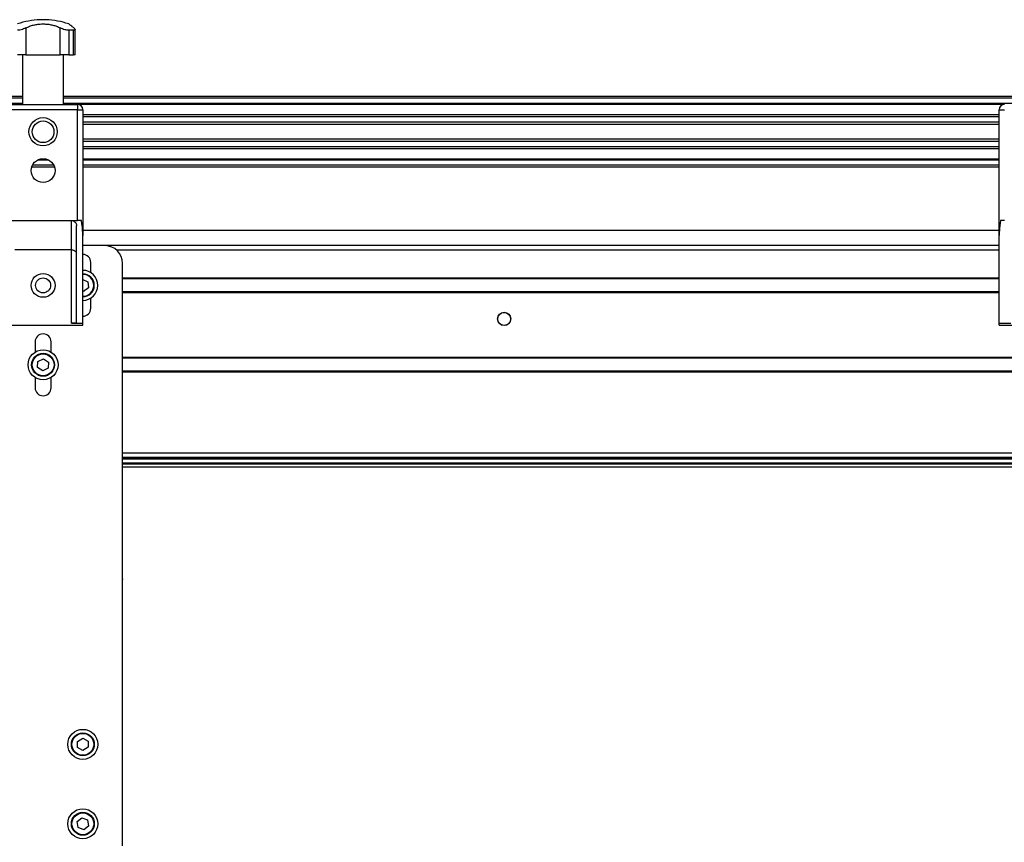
# Model space of a CAD drawing. Header units: millimetres. Extents: x 0 to 420, y 0 to 297.
# Tile 39 of 49: x 307 to 335, y 224 to 247. Entities that reach past the tile are written whole.
import ezdxf

# ---------------------------------------------------------------- set-up
doc = ezdxf.new("R2010")
doc.units = ezdxf.units.MM

msp = doc.modelspace()

# ---------------------------------------------------------------- linework, layer by layer
at = {"color": 7, "linetype": 'Continuous', "lineweight": 25}
for p, q in [((307.21579, 247.14329), (307.21579, 247.14158)), ((307.30343, 247.14329), (307.21579, 247.14329)), ((307.30343, 247.14158), (307.21579, 247.14158)), ((307.39107, 247.14329), (307.30343, 247.14329)), ((307.39107, 247.14158), (307.30343, 247.14158)), ((307.39107, 247.14158), (307.39107, 247.14329)), ((306.81721, 246.90942), (306.81721, 246.14329)), ((307.78965, 246.14329), (307.78965, 246.90942)), ((308.16238, 246.84185), (308.02994, 246.84185)), ((308.02994, 246.84185), (308.02994, 246.14329)), ((308.16238, 246.14329), (308.16238, 246.84185)), ((308.20968, 246.14329), (308.20968, 246.86519)), ((306.81721, 246.14329), (306.57691, 246.14329)), ((306.72135, 246.14329), (306.72135, 244.74329)), ((306.81721, 246.14329), (307.78965, 246.14329)), ((308.02994, 246.14329), (307.78965, 246.14329)), ((307.88551, 244.74329), (307.88551, 246.14329)), ((308.02994, 246.14329), (308.16238, 246.14329)), ((308.20968, 246.14329), (308.16238, 246.14329)), ((306.72135, 244.96829), (279.68551, 244.96829)), ((306.72135, 244.91829), (279.68551, 244.91829)), ((334.92135, 244.96829), (307.88551, 244.96829)), ((334.92135, 244.91829), (307.88551, 244.91829)), ((306.72135, 244.76829), (279.68551, 244.76829)), ((306.32843, 244.74329), (308.27843, 244.74329)), ((308.27843, 244.59329), (306.32843, 244.59329)), ((334.92135, 244.76829), (307.88551, 244.76829)), ((308.27843, 244.74329), (308.27843, 244.59329)), ((308.27843, 241.4538), (308.27843, 244.59329)), ((308.27843, 244.59329), (308.42843, 244.59329)), ((334.51619, 244.74279), (308.29067, 244.74279)), ((308.42843, 244.59329), (308.42843, 241.02964)), ((334.37843, 241.02964), (334.37843, 244.59329)), ((334.37843, 244.59329), (334.52843, 244.59329)), ((334.37843, 244.44828), (308.42843, 244.44828)), ((334.37843, 244.39027), (308.42843, 244.39027)), ((334.37843, 244.24084), (308.42843, 244.24084)), ((334.37843, 244.17329), (308.42843, 244.17329)), ((334.37843, 243.76329), (308.42843, 243.76329)), ((334.37843, 243.69574), (308.42843, 243.69574)), ((334.37843, 243.54631), (308.42843, 243.54631)), ((334.37843, 243.4883), (308.42843, 243.4883)), ((307.45805, 243.16829), (307.14881, 243.16829)), ((307.39263, 243.19379), (307.21423, 243.19379)), ((334.37843, 243.19379), (308.42843, 243.19379)), ((334.37843, 243.16829), (308.42843, 243.16829)), ((307.62577, 242.96829), (306.98108, 242.96829)), ((307.60576, 243.01829), (307.00109, 243.01829)), ((334.37843, 243.01829), (308.42843, 243.01829)), ((334.37843, 242.96829), (308.42843, 242.96829)), ((306.32843, 241.4538), (308.27843, 241.4538)), ((308.10343, 240.6204), (308.10343, 241.4538)), ((308.39023, 241.4538), (308.27843, 241.4538)), ((334.52843, 241.4538), (334.41663, 241.4538)), ((308.25343, 238.54651), (308.25343, 241.3038)), ((334.37843, 241.16829), (308.42843, 241.16829)), ((308.42843, 238.54329), (308.42843, 241.02964)), ((334.37843, 238.54329), (334.37843, 241.02964)), ((308.10343, 240.6204), (306.50343, 240.6204)), ((308.10343, 238.54329), (308.10343, 240.6204)), ((309.05343, 240.74329), (308.42843, 240.74329)), ((334.37843, 240.74329), (309.05343, 240.74329)), ((334.37843, 240.61829), (309.38415, 240.61829)), ((308.65343, 239.97885), (308.65343, 240.26829)), ((309.55343, 223.74329), (309.55343, 240.24329)), ((308.42843, 239.78146), (308.56708, 239.7221)), ((334.37843, 239.82579), (309.55343, 239.82579)), ((334.37843, 239.80329), (309.55343, 239.80329)), ((308.58765, 239.55012), (308.449, 239.44631)), ((308.56708, 239.7221), (308.58765, 239.55012)), ((308.449, 239.44631), (308.42843, 239.45512)), ((308.65343, 238.96829), (308.65343, 239.25774)), ((334.37843, 239.43329), (309.55343, 239.43329)), ((334.37843, 239.41079), (309.55343, 239.41079)), ((306.17843, 238.49329), (308.42843, 238.49329)), ((308.10343, 238.54329), (308.42843, 238.54329)), ((308.42843, 238.49329), (308.42843, 238.54329)), ((334.37843, 238.54329), (334.70343, 238.54329)), ((334.37843, 238.49329), (334.37843, 238.54329)), ((334.37843, 238.49329), (336.62843, 238.49329)), ((307.07843, 238.01829), (307.07843, 237.72885)), ((307.52843, 237.72885), (307.52843, 238.01829)), ((361.45343, 237.57579), (309.55343, 237.57579)), ((361.45343, 237.55329), (309.55343, 237.55329)), ((307.14849, 237.29088), (307.15892, 237.46377)), ((307.293, 237.1954), (307.14849, 237.29088)), ((307.15892, 237.46377), (307.31386, 237.54118)), ((307.44794, 237.27281), (307.293, 237.1954)), ((307.31386, 237.54118), (307.45837, 237.44571)), ((307.45837, 237.44571), (307.44794, 237.27281)), ((307.07843, 237.00774), (307.07843, 236.71829)), ((307.52843, 236.71829), (307.52843, 237.00774)), ((361.45343, 237.18329), (309.55343, 237.18329)), ((361.45343, 237.16079), (309.55343, 237.16079)), ((361.45343, 234.86829), (309.55343, 234.86829)), ((361.45343, 234.74329), (309.55343, 234.74329)), ((309.55343, 234.71809), (361.45343, 234.71809)), ((309.55343, 234.70296), (361.45343, 234.70296)), ((309.55343, 234.59439), (361.45343, 234.59439)), ((309.55343, 234.56493), (361.45343, 234.56493)), ((309.55343, 234.47922), (361.45343, 234.47922)), ((309.55345, 231.30829), (309.55345, 231.28329)), ((308.27673, 226.70188), (308.42497, 226.79146)), ((308.28019, 226.52871), (308.27673, 226.70188)), ((308.42497, 226.79146), (308.57667, 226.70787)), ((308.57667, 226.70787), (308.58013, 226.5347)), ((308.43189, 226.44512), (308.28019, 226.52871)), ((308.58013, 226.5347), (308.43189, 226.44512)), ((308.26732, 224.43189), (308.40295, 224.53961)), ((308.40295, 224.53961), (308.56406, 224.47602)), ((308.56406, 224.47602), (308.58954, 224.3047)), ((308.2928, 224.26057), (308.26732, 224.43189)), ((308.45391, 224.19697), (308.2928, 224.26057)), ((308.58954, 224.3047), (308.45391, 224.19697))]:
    msp.add_line(p, q, dxfattribs=at)
for centre, radius in [((307.30343, 243.96829), 0.40029), ((307.30343, 243.96829), 0.3079), ((307.30343, 242.86829), 0.3375), ((307.30343, 239.61829), 0.3375), ((307.30343, 239.61829), 0.2125), ((320.35843, 238.66829), 0.1875), ((320.35843, 238.66829), 0.1825), ((307.30343, 237.36829), 0.425), ((307.30343, 237.36829), 0.325), ((307.30343, 237.36829), 0.31), ((308.42843, 226.61829), 0.425), ((308.42843, 226.61829), 0.325), ((308.42843, 226.61829), 0.31), ((308.42843, 224.36829), 0.425), ((308.42843, 224.36829), 0.325), ((308.42843, 224.36829), 0.31)]:
    msp.add_circle(centre, radius, dxfattribs=at)
for centre, radius, start, end in [((307.30343, 244.89329), 2.25, 92.232359, 108.828662), ((307.30343, 244.89329), 2.25, 71.174979, 87.767641), ((308.27843, 244.59329), 0.15, 0, 90), ((334.52843, 244.59329), 0.15, 90, 180), ((309.05343, 240.24329), 0.5, 360, 90), ((308.42843, 240.26829), 0.225, 0, 90), ((308.42843, 239.61829), 0.425, 270, 90), ((308.42843, 239.61829), 0.325, 270, 90), ((308.42843, 239.61829), 0.31, 270, 90), ((308.42843, 238.96829), 0.225, 270, 0), ((307.30343, 238.01829), 0.225, 0, 180), ((307.30343, 236.71829), 0.225, 180, 0)]:
    msp.add_arc(centre, radius, start, end, dxfattribs=at)
for points, knots in [([(306.81721, 246.90942), (306.79637, 246.89932), (306.75464, 246.87908), (306.68167, 246.85589), (306.61979, 246.84352), (306.58881, 246.84231), (306.57691, 246.84185)], [0, 0, 0, 0, 0.28482414, 0.57045716, 0.83508046, 1, 1, 1, 1]), ([(306.81721, 246.90942), (306.85054, 246.92556), (306.91805, 246.95824), (307.03318, 246.99322), (307.15714, 247.01647), (307.28266, 247.02535), (307.40713, 247.02075), (307.52424, 247.00406), (307.63545, 246.97562), (307.72316, 246.94295), (307.77201, 246.91832), (307.78965, 246.90942)], [0, 0, 0, 0, 0.11925981, 0.24158658, 0.3609602, 0.48426569, 0.59620844, 0.71149815, 0.82228956, 0.93582475, 1, 1, 1, 1]), ([(308.02994, 246.84185), (308.01273, 246.84276), (307.97831, 246.84459), (307.91651, 246.85863), (307.85019, 246.8801), (307.81104, 246.89906), (307.78965, 246.90942)], [0, 0, 0, 0, 0.2331432, 0.46598224, 0.70829004, 1, 1, 1, 1]), ([(308.17596, 246.90942), (308.15549, 246.92554), (308.11403, 246.95819), (308.06795, 246.99343), (308.03856, 247.01569), (308.02633, 247.02486), (308.02909, 247.02279), (308.02941, 247.02255)], [0, 0, 0, 0, 0.23847854, 0.48308993, 0.72179606, 0.96836457, 1, 1, 1, 1]), ([(308.17596, 246.90942), (308.18704, 246.89932), (308.20924, 246.87908), (308.21217, 246.85589), (308.19405, 246.84352), (308.17117, 246.84231), (308.16238, 246.84185)], [0, 0, 0, 0, 0.284824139, 0.570457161, 0.835080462, 1, 1, 1, 1]), ([(308.10343, 241.4538), (308.1201, 241.45218), (308.15344, 241.44893), (308.19793, 241.42368), (308.23181, 241.38648), (308.25058, 241.34421), (308.25259, 241.31572), (308.25343, 241.3038)], [0, 0, 0, 0, 0.21020855, 0.42037916, 0.63166541, 0.84588019, 1, 1, 1, 1]), ([(308.42843, 241.02964), (308.42416, 241.12636), (308.41796, 241.26709), (308.39684, 241.40932), (308.39023, 241.4538)], [0, 0, 0, 0, 0.68726798, 1, 1, 1, 1]), ([(334.41663, 241.4538), (334.40279, 241.35617), (334.38264, 241.21387), (334.37943, 241.07365), (334.37843, 241.02964)], [0, 0, 0, 0, 0.68614256, 1, 1, 1, 1]), ([(308.25343, 240.50168), (308.25343, 240.50179), (308.25341, 240.51347), (308.24828, 240.53962), (308.22461, 240.57523), (308.18704, 240.60188), (308.14595, 240.61749), (308.11762, 240.61943), (308.10343, 240.6204)], [0, 0, 0, 0, 0.00207961, 0.21400299, 0.4760039, 0.68406806, 0.84175461, 1, 1, 1, 1]), ([(308.25343, 238.54651), (308.25177, 238.54586), (308.24846, 238.54456), (308.22263, 238.54365), (308.18459, 238.54332), (308.14241, 238.54329), (308.11452, 238.54329), (308.10343, 238.54329)], [0, 0, 0, 0, 0.21463845, 0.42928258, 0.64382391, 0.85841112, 1, 1, 1, 1])]:
    msp.add_open_spline(points, degree=3, knots=knots, dxfattribs=at)

doc.saveas('drawing.dxf')
